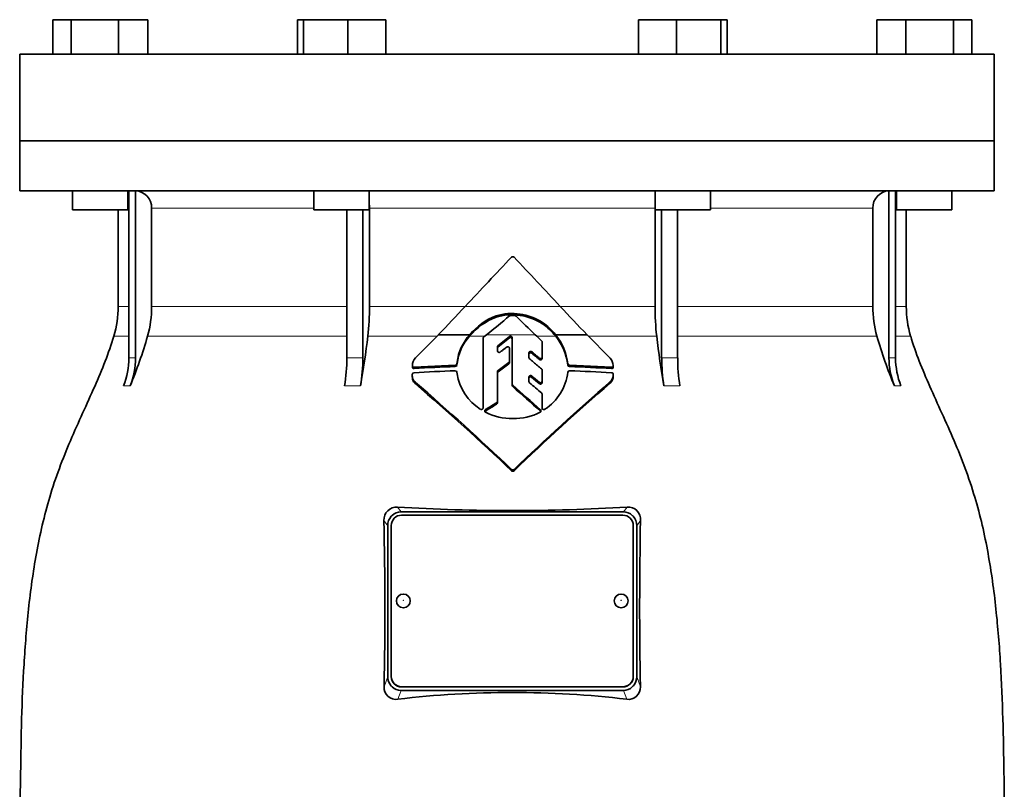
# Model space of a CAD drawing. Header units: millimetres. Extents: x 424 to 1298, y -2735 to 1993.
# Tile 23 of 24: x 922 to 1207, y 1262 to 1485. Entities that reach past the tile are written whole.
import ezdxf

# ---------------------------------------------------------------- set-up
doc = ezdxf.new("R2010")
doc.units = ezdxf.units.MM
doc.layers.add('VSI344-454_FLANG', color=7, linetype='Continuous')
doc.layers.add('VSI344-454_TESTA', color=7, linetype='Continuous')

# ---------------------------------------------------------------- blocks, each defined once
blk = doc.blocks.new('SE3')
at = {"layer": 'VSI344-454_FLANG', "color": 7, "linetype": 'Continuous', "lineweight": 35}
for p, q in [((932.07, 1484.95), (932.07, 1474.95)), ((932.07, 1484.95), (937.37, 1484.95)), ((937.37, 1484.95), (937.37, 1474.95)), ((937.37, 1484.95), (951.11, 1484.95)), ((951.11, 1484.95), (951.11, 1474.95)), ((951.11, 1484.95), (959.54, 1484.95)), ((959.54, 1484.95), (959.54, 1474.95)), ((1002.82, 1484.95), (1002.82, 1474.95)), ((1002.82, 1484.95), (1004.62, 1484.95)), ((1004.62, 1484.95), (1004.62, 1474.95)), ((1004.62, 1484.95), (1017.43, 1484.95)), ((1017.43, 1484.95), (1017.43, 1474.95)), ((1017.43, 1484.95), (1028.42, 1484.95)), ((1028.42, 1484.95), (1028.42, 1474.95)), ((1101.55, 1484.95), (1101.55, 1474.95)), ((1101.55, 1484.95), (1112.54, 1484.95)), ((1112.54, 1484.95), (1112.54, 1474.95)), ((1112.54, 1484.95), (1125.34, 1484.95)), ((1125.34, 1484.95), (1125.34, 1474.95)), ((1125.34, 1484.95), (1127.15, 1484.95)), ((1127.15, 1484.95), (1127.15, 1474.95)), ((1170.43, 1484.95), (1170.43, 1474.95)), ((1170.43, 1484.95), (1178.86, 1484.95)), ((1178.86, 1484.95), (1178.86, 1474.95)), ((1178.86, 1484.95), (1192.6, 1484.95)), ((1192.6, 1484.95), (1192.6, 1474.95)), ((1192.6, 1484.95), (1197.9, 1484.95)), ((1197.9, 1484.95), (1197.9, 1474.95)), ((922.48, 1474.95), (1204.43, 1474.95)), ((922.48, 1474.95), (922.48, 1449.95)), ((1204.43, 1474.95), (1204.43, 1449.95)), ((1204.43, 1449.95), (922.48, 1449.95))]:
    blk.add_line(p, q, dxfattribs=at)
at = {"layer": 'VSI344-454_TESTA', "color": 7, "linetype": 'Continuous', "lineweight": 35}
for p, q in [((922.48, 1449.95), (1204.43, 1449.95)), ((922.48, 1449.95), (922.48, 1435.45)), ((1204.43, 1435.45), (1204.43, 1449.95)), ((1204.43, 1435.45), (922.48, 1435.45)), ((937.8, 1435.45), (937.8, 1429.95)), ((953.8, 1429.95), (953.8, 1435.45)), ((954.09, 1435.45), (954.09, 1387.1)), ((956, 1435.45), (956, 1387.1)), ((1007.62, 1435.45), (1007.62, 1429.95)), ((1023.62, 1429.95), (1023.62, 1435.45)), ((1106.35, 1435.45), (1106.35, 1429.95)), ((1122.35, 1429.95), (1122.35, 1435.45)), ((1173.97, 1435.45), (1173.97, 1387.1)), ((1175.88, 1435.45), (1175.88, 1387.1)), ((1176.16, 1435.45), (1176.16, 1429.95)), ((1192.16, 1429.95), (1192.16, 1435.45)), ((960.64, 1430.45), (960.64, 1402.02)), ((1023.68, 1430.45), (1023.68, 1402.02)), ((1106.29, 1430.45), (1106.29, 1402.02)), ((1169.32, 1430.45), (1169.32, 1402.02)), ((953.8, 1429.95), (937.8, 1429.95)), ((950.98, 1429.95), (950.98, 1402.02)), ((1007.62, 1429.95), (1023.62, 1429.95)), ((1017.13, 1429.95), (1017.13, 1387.1)), ((1021.76, 1429.95), (1021.75, 1387.1)), ((1106.35, 1429.95), (1122.35, 1429.95)), ((1108.21, 1429.95), (1108.21, 1387.1)), ((1112.83, 1429.95), (1112.83, 1387.1)), ((1176.16, 1429.95), (1192.16, 1429.95)), ((1178.98, 1402.02), (1178.98, 1429.95)), ((1060.29, 1398.9), (1060.29, 1399.3)), ((1073.75, 1396.97), (1073.75, 1397.36)), ((1036.95, 1387.11), (1043.6, 1393.84)), ((1043.6, 1393.84), (1052.69, 1393.84)), ((1056.73, 1393.18), (1057.54, 1393.84)), ((1064.16, 1393.3), (1060.85, 1390.61)), ((1077.52, 1393.84), (1086.63, 1393.84)), ((1086.63, 1393.84), (1093.31, 1387.08)), ((1056.55, 1372.68), (1056.55, 1392.81)), ((1060.68, 1390.24), (1060.68, 1389.18)), ((1060.85, 1390.22), (1064.16, 1392.91)), ((1064.98, 1379.54), (1064.98, 1392.94)), ((1073.64, 1391.7), (1073.64, 1387.4)), ((1064.2, 1389.88), (1064.2, 1386.2)), ((1069.8, 1388.54), (1069.8, 1387.22)), ((1073.64, 1387.4), (1073.64, 1387.01)), ((1036.1, 1384.89), (1036.1, 1384.48)), ((1048.5, 1385), (1036.6, 1384.45)), ((1049.03, 1385.89), (1048.99, 1385.46)), ((1048.99, 1385.07), (1049.03, 1385.5)), ((1048.99, 1385.46), (1048.99, 1385.07)), ((1049.03, 1385.5), (1049.03, 1385.89)), ((1064.2, 1386.2), (1064.2, 1385.81)), ((1081.05, 1385.42), (1081.05, 1385.03)), ((1093.72, 1384.43), (1081.55, 1384.99)), ((1036.06, 1382.35), (1036.06, 1381.95)), ((1048.99, 1382.97), (1049.03, 1382.55)), ((1060.68, 1383.15), (1060.68, 1374.55)), ((1069.8, 1381.55), (1069.8, 1380.26)), ((1073.64, 1383.6), (1073.64, 1380.4)), ((1094.22, 1381.93), (1094.22, 1382.35)), ((1036.98, 1379.65), (1036.98, 1380.06)), ((1064.98, 1379.54), (1064.98, 1379.15)), ((1073.64, 1380.4), (1073.64, 1380.01)), ((1093.31, 1379.85), (1093.31, 1380.25)), ((1073.64, 1376.63), (1073.63, 1372.63)), ((1073.63, 1372.63), (1073.64, 1376.23)), ((1073.64, 1376.63), (1073.64, 1376.23)), ((1060.68, 1374.55), (1060.68, 1374.16)), ((1073.63, 1372.23), (1073.63, 1372.63)), ((1032.8, 1342.57), (1097.16, 1342.57)), ((1030.24, 1341.56), (1029.98, 1341.3)), ((1096.98, 1341.62), (1032.98, 1341.62)), ((1099.98, 1341.3), (1099.73, 1341.56)), ((1028.98, 1338.59), (1028.98, 1294.93)), ((1029.98, 1338.65), (1029.98, 1294.98)), ((1099.98, 1294.98), (1099.98, 1338.65)), ((1100.98, 1338.59), (1100.98, 1294.93)), ((1029.98, 1294.91), (1029.98, 1294.98)), ((1099.98, 1294.98), (1099.98, 1294.91)), ((1029.98, 1292.22), (1030.26, 1291.94)), ((1032.8, 1290.95), (1097.16, 1290.95)), ((1032.98, 1292), (1096.98, 1292)), ((1032.98, 1291.94), (1096.98, 1291.94)), ((1099.71, 1291.94), (1099.98, 1292.22))]:
    blk.add_line(p, q, dxfattribs=at)
at = {"layer": 'VSI344-454_TESTA', "color": 4, "linetype": 'Continuous', "lineweight": 9}
for p, q in [((953.95, 1430.45), (953.8, 1430.45)), ((1007.62, 1430.45), (960.64, 1430.45)), ((1106.29, 1430.45), (1023.68, 1430.45)), ((1169.32, 1430.45), (1122.35, 1430.45)), ((1175.94, 1430.45), (1176.16, 1430.45)), ((953.95, 1402.02), (950.98, 1402.02)), ((960.64, 1402.02), (1017.13, 1402.02)), ((1023.68, 1402.02), (1051.34, 1402.02)), ((1051.4, 1402.02), (1078.84, 1402.02)), ((1106.29, 1402.02), (1079.04, 1402.02)), ((1169.32, 1402.02), (1112.83, 1402.02)), ((1178.98, 1402.02), (1175.94, 1402.02)), ((949.72, 1393.41), (953.96, 1393.41)), ((959.48, 1393.41), (1017.13, 1393.41)), ((1023.19, 1393.41), (1043.17, 1393.41)), ((1052.65, 1393.41), (1057.01, 1393.41)), ((1071.62, 1393.84), (1057.54, 1393.84)), ((1064.16, 1392.91), (1064.16, 1393.3)), ((1072.07, 1393.41), (1077.55, 1393.41)), ((1087.06, 1393.41), (1106.77, 1393.41)), ((1112.86, 1393.41), (1170.49, 1393.41)), ((1175.91, 1393.41), (1180.25, 1393.41)), ((1060.85, 1390.22), (1060.85, 1390.61)), ((1070.63, 1388.5), (1070.63, 1388.89)), ((954.09, 1387.1), (956, 1387.1)), ((1036.6, 1384.45), (1036.6, 1384.05)), ((1048.5, 1385), (1048.5, 1384.61)), ((1064.01, 1385.83), (1064.01, 1385.44)), ((1072.81, 1387.06), (1072.81, 1386.67)), ((1081.55, 1384.99), (1081.55, 1384.6)), ((1093.72, 1384.43), (1093.72, 1384.03)), ((1108.21, 1387.1), (1112.83, 1387.1)), ((1060.87, 1383.12), (1060.87, 1383.52)), ((1070.63, 1381.5), (1070.63, 1381.89)), ((1094.22, 1382.29), (1094.22, 1381.89)), ((952.52, 1379.04), (954.43, 1379.04)), ((1016.49, 1379.04), (1021.11, 1379.04)), ((1065.14, 1379.21), (1065.14, 1378.81)), ((1072.8, 1380.07), (1072.8, 1379.68)), ((1108.86, 1379.04), (1113.48, 1379.04)), ((1175.53, 1379.04), (1177.45, 1379.04)), ((1060.45, 1374.17), (1060.45, 1373.77)), ((1057.23, 1371.76), (1057.23, 1372.16)), ((1073.14, 1371.72), (1073.14, 1372.12)), ((1064.78, 1354.88), (1064.78, 1354.49)), ((1065.5, 1354.88), (1065.5, 1354.49)), ((1032.8, 1342.57), (1031.78, 1343.96)), ((1098.19, 1343.96), (1097.16, 1342.57)), ((1028.98, 1338.59), (1027.87, 1340.1)), ((1102.1, 1340.1), (1100.98, 1338.59)), ((1027.92, 1292.02), (1028.98, 1294.93)), ((1100.98, 1294.93), (1102.05, 1292.02)), ((1031.87, 1288.39), (1032.8, 1290.95)), ((1032.98, 1292), (1032.98, 1291.94)), ((1096.98, 1291.94), (1096.98, 1292)), ((1097.16, 1290.95), (1098.1, 1288.39))]:
    blk.add_line(p, q, dxfattribs=at)
at = {"layer": 'VSI344-454_TESTA', "color": 7, "linetype": 'Continuous', "lineweight": 35}
for centre, radius, start, end in [((955.8, 1430.61), 4.84, 358.0864, 87.5783), ((1174.15, 1430.63), 4.83, 92.2938, 182.0417), ((1949.82, 570.49), 1224.17, 136.29971, 137.21395), ((1065.14, 1415.91), 0.489, 43.2341, 136.5925), ((96.01, 493.74), 1338.26, 42.74253, 43.57762), ((920.98, 1402.02), 30, 343.3164, 0), ((928.34, 1402.01), 32.31, 344.5527, 0.0141), ((947.72, 1401.96), 75.96, 353.5325, 0.0426), ((774.93, 1657.88), 376.69, 315.4973, 317.2171), ((1349.3, 1651.94), 368.25, 222.7401, 224.4986), ((1182.25, 1401.96), 75.96, 179.9574, 186.4675), ((1201.63, 1402.01), 32.31, 179.9859, 195.4473), ((1208.98, 1402.02), 30, 180, 196.6836), ((1066.91, 1381.64), 18.48, 110.9899, 140.4801), ((1066.98, 1381.95), 18.59, 111.0933, 140.2533), ((734.03, 1795.97), 516.11, 308.8162, 309.7662), ((1064.94, 1383.91), 16.07, 56.7728, 106.8287), ((1064.93, 1383.41), 16.17, 56.9498, 106.6736), ((1064.48, 1398.87), 0.498, 90.116, 129.8281), ((1064.98, 957.08), 442.29, 89.8969, 90.0647), ((1065.78, 1398.87), 0.498, 44.871, 89.848), ((1345.32, 1678.25), 394.72, 224.9836, 226.1002), ((1063.42, 1382.5), 18.09, 38.8127, 55.2141), ((1063.46, 1382.14), 18.05, 38.6324, 55.2386), ((834.14, 1429.33), 130.38, 337.3112, 344.0048), ((751.63, 1425.56), 273.46, 350.2065, 353.248), ((1063.45, 1384.06), 14.54, 137.7436, 172.7611), ((1063.37, 1383.7), 14.46, 137.8419, 172.8705), ((1057.03, 1392.81), 0.479, 128.2558, 179.5386), ((1064.48, 1392.92), 0.502, 2.4733, 129.9038), ((1064.48, 1392.53), 0.502, 2.3329, 130.0375), ((2806.64, 3197.36), 2502.6, 226.10905, 226.16834), ((1064.55, 1383.44), 16.62, 6.8433, 38.706), ((1064.54, 1383.05), 16.63, 6.8354, 38.5196), ((1378.41, 1425.57), 273.53, 186.7524, 189.7931), ((1295.85, 1429.34), 130.4, 195.9961, 202.6884), ((1061.14, 1390.24), 0.468, 128.5576, 179.6064), ((1061.14, 1389.85), 0.469, 128.6077, 179.572), ((1073.16, 1391.7), 0.473, 0.3586, 46.6648), ((932.63, 1387.09), 21.46, 337.9866, 0.0449), ((934.54, 1387.08), 21.45, 337.9857, 0.046), ((968.04, 1386.99), 49.09, 350.6803, 0.1266), ((972.66, 1386.99), 49.09, 350.6803, 0.1266), ((1039.53, 1384.85), 3.43, 138.7316, 178.6161), ((1036.55, 1384.5), 0.448, 175.6691, 276.5801), ((1064.44, 914.79), 470.09, 91.9427, 93.3945), ((1048.49, 1385.51), 0.506, 270.5483, 354.6102), ((1048.49, 1385.11), 0.507, 270.6609, 354.5421), ((2372.9, -395.64), 2210.62, 126.30562, 126.4067), ((2343.46, -355.29), 2160.36, 126.31628, 126.41973), ((1063.74, 1386.2), 0.459, 305.5937, 359.4901), ((1063.74, 1385.81), 0.458, 305.5435, 359.5575), ((1070.26, 1387.22), 0.463, 180.4767, 230.9298), ((1081.56, 1385.5), 0.507, 188.7584, 269.4716), ((1081.56, 1385.11), 0.51, 188.9451, 269.2296), ((1065.55, 915.13), 469.75, 86.562, 88.0476), ((1090.27, 1384.53), 3.97, 5.4873, 39.986), ((1093.77, 1384.47), 0.448, 263.43, 5.2148), ((1157.31, 1386.99), 49.09, 179.8733, 189.3197), ((1161.92, 1386.99), 49.08, 179.8725, 189.3205), ((1195.43, 1387.09), 21.46, 179.9556, 202.013), ((1197.34, 1387.09), 21.46, 179.9556, 202.013), ((1036.58, 1382.33), 0.518, 91.9096, 177.8945), ((1064.45, 902.83), 480.83, 91.9014, 93.3255), ((1048.53, 1382.93), 0.467, 5.1723, 94.1371), ((1063.52, 1384.73), 14.66, 188.553, 237.985), ((1061.13, 1383.14), 0.458, 125.5419, 179.4409), ((-576.37, -587.4), 2567.24, 50.02952, 50.09275), ((1073.18, 1383.6), 0.461, 0.5567, 51.0203), ((1066.19, 1384.74), 14.97, 303.4384, 353.3535), ((1081.52, 1382.93), 0.469, 85.8915, 171.1298), ((1065.18, 903.05), 480.63, 86.5956, 88.048), ((1091.1, 1382.47), 3.13, 314.9674, 356.787), ((1091.11, 1382.06), 3.11, 314.8359, 356.9135), ((1093.71, 1382.32), 0.514, 357.2607, 88.2379), ((526.03, 787.77), 782.22, 46.46834, 49.21651), ((524.55, 785.45), 784.63, 46.48737, 49.22646), ((1065.43, 1379.55), 0.447, 180.3999, 229.3225), ((1065.43, 1379.15), 0.447, 180.4407, 229.2696), ((17.44, 188.46), 1586.05, 48.27022, 48.65653), ((8.91, 178.72), 1598.7, 48.26497, 48.64826), ((1671.89, 718.26), 879.2, 131.15379, 133.60753), ((1669.72, 719.92), 876.22, 131.1353, 133.59682), ((1070.25, 1380.26), 0.454, 180.5627, 230.8261), ((-165.23, -97.04), 1925.39, 49.95767, 50.09366), ((-556.92, -563.61), 2536.21, 50.01525, 50.07927), ((1073.18, 1376.62), 0.454, 0.5675, 50.799), ((1525.69, 625.7), 881.28, 121.86478, 122.11145), ((1525.08, 626.47), 879.96, 121.87079, 122.11786), ((1060.22, 1374.56), 0.458, 300.7935, 359.1196), ((1060.22, 1374.17), 0.456, 300.6949, 359.2249), ((1057.45, 1371.77), 0.443, 119.7153, 243.0028), ((1064.72, 1386.07), 16.48, 243.059, 271.4533), ((1065.58, 1386.04), 16.45, 268.4809, 297.0648), ((1072.86, 1371.78), 0.439, 297.2896, 49.7417), ((1065.14, 1355.26), 0.521, 227.0655, 313.0257), ((1065.14, 1354.87), 0.522, 227.085, 313.0059), ((1031.48, 1340.36), 3.61, 85.2037, 184.0495), ((1032.73, 1338.96), 3.6, 88.8666, 133.7989), ((1064.98, 1882.99), 540.05, 266.4748, 273.5252), ((1097.23, 1338.96), 3.6, 46.2021, 91.1391), ((1098.49, 1340.36), 3.62, 355.9861, 94.7607), ((-238.14, 1314.72), 1266.26, 358.97268, 1.14861), ((1032.95, 1338.67), 3.97, 138.3989, 181.0837), ((1097.02, 1338.67), 3.97, 358.9215, 41.597), ((2379.29, 1314.71), 1277.45, 178.86092, 181.01779), ((1032.95, 1294.85), 3.97, 178.9212, 221.5981), ((1097.02, 1294.85), 3.97, 318.3953, 1.0849), ((1031.34, 1291.78), 3.43, 175.966, 278.864), ((1032.73, 1294.55), 3.6, 226.6023, 271.1407), ((1097.23, 1294.55), 3.6, 268.8649, 313.3954), ((1098.63, 1291.77), 3.43, 261.0957, 4.0742), ((1064.98, 1008.99), 281.36, 83.2408, 96.7592)]:
    blk.add_arc(centre, radius, start, end, dxfattribs=at)
at = {"layer": 'VSI344-454_TESTA', "color": 4, "linetype": 'Continuous', "lineweight": 9}
for centre, radius, start, end in [((1019.44, 1336.18), 50.98, 87.4032, 92.5969), ((1174.93, 1378.39), 8.76, 83.7304, 96.2703)]:
    blk.add_arc(centre, radius, start, end, dxfattribs=at)
at = {"layer": 'VSI344-454_TESTA', "color": 7, "linetype": 'Continuous', "lineweight": 35}
for centre, major_axis, start_param, end_param in [((1032.98, 1338.65), (3, 0), 1.570796, 3.141593), ((1096.98, 1338.65), (3, 0), 0, 1.570796), ((1032.98, 1294.98), (-3, 0), 0, 1.570796), ((1032.98, 1294.91), (3, 0), 3.141593, 4.712389), ((1096.98, 1294.98), (-3, 0), 1.570796, 3.141593), ((1096.98, 1294.91), (3, 0), 4.712389, 6.283185)]:
    blk.add_ellipse(centre, major_axis=major_axis, ratio=0.992546, start_param=start_param, end_param=end_param, dxfattribs=at)
for centre in [(1033.48, 1316.81), (1096.48, 1316.81)]:
    blk.add_ellipse(centre, major_axis=(2, 0), ratio=0.992546, dxfattribs=at)
at = {"layer": 'VSI344-454_TESTA', "color": 4, "linetype": 'Continuous', "lineweight": 9}
for centre in [(1033.48, 1316.99), (1096.48, 1316.99)]:
    blk.add_ellipse(centre, major_axis=(-0.0635, 0), ratio=0.992546, dxfattribs=at)
at = {"layer": 'VSI344-454_TESTA', "color": 7, "linetype": 'Continuous', "lineweight": 35}
for points, degree in [([(1023.68, 1430.45), (1023.68, 1430.87), (1023.65, 1431.28)], 2), ([(1106.32, 1431.28), (1106.29, 1430.87), (1106.29, 1430.45)], 2), ([(1061.49, 1388.81), (1061.7, 1388.97), (1062.12, 1389.29), (1062.75, 1389.77), (1063.18, 1390.09), (1063.39, 1390.25)], 3), ([(1072.81, 1387.06), (1072.57, 1387.27), (1072.09, 1387.67), (1071.36, 1388.28), (1070.87, 1388.68), (1070.63, 1388.89)], 3), ([(1070.63, 1388.5), (1070.87, 1388.29), (1071.36, 1387.89), (1072.09, 1387.28), (1072.57, 1386.87), (1072.81, 1386.67)], 3), ([(1069.97, 1386.86), (1070.36, 1386.54), (1071.15, 1385.89), (1072.31, 1384.92), (1073.08, 1384.28), (1073.47, 1383.96)], 3)]:
    blk.add_open_spline(points, degree=degree, dxfattribs=at)
for points, knots in [([(949.72, 1393.41), (948.26, 1388.54), (944.3, 1378.7), (937.04, 1363.54), (930.86, 1347.18), (927.11, 1330.66), (924.89, 1314.51), (923.64, 1298.54), (922.97, 1282.66), (922.77, 1268.89), (922.63, 1260.34), (922.63, 1256.99)], [0, 0, 0, 0, 0.117079, 0.240569, 0.360617, 0.476421, 0.590288, 0.703407, 0.816259, 0.929029, 1, 1, 1, 1]), ([(1180.25, 1393.41), (1181.7, 1388.54), (1185.66, 1378.7), (1192.93, 1363.54), (1199.11, 1347.18), (1202.86, 1330.66), (1205.07, 1314.51), (1206.33, 1298.54), (1206.99, 1282.66), (1207.2, 1268.89), (1207.34, 1260.34), (1207.34, 1256.99)], [0, 0, 0, 0, 0.117079, 0.240569, 0.360617, 0.476421, 0.590288, 0.703407, 0.816259, 0.929029, 1, 1, 1, 1]), ([(1064.2, 1389.88), (1064.2, 1389.9), (1064.2, 1389.95), (1064.18, 1390.03), (1064.13, 1390.14), (1064.04, 1390.24), (1063.92, 1390.31), (1063.79, 1390.35), (1063.64, 1390.36), (1063.53, 1390.33), (1063.45, 1390.29), (1063.41, 1390.26), (1063.39, 1390.25)], [0, 0, 0, 0, 0.062709, 0.125843, 0.25116, 0.376322, 0.501352, 0.626278, 0.751007, 0.875429, 0.937895, 1, 1, 1, 1]), ([(1061.49, 1388.81), (1061.45, 1388.79), (1061.37, 1388.74), (1061.19, 1388.7), (1060.95, 1388.73), (1060.77, 1388.89), (1060.69, 1389.05), (1060.68, 1389.13), (1060.68, 1389.18)], [0, 0, 0, 0, 0.124721, 0.24865, 0.50038, 0.748839, 0.874692, 1, 1, 1, 1]), ([(1069.8, 1388.54), (1069.8, 1388.56), (1069.8, 1388.61), (1069.82, 1388.67), (1069.84, 1388.73), (1069.89, 1388.81), (1069.97, 1388.9), (1070.09, 1388.97), (1070.23, 1389.01), (1070.37, 1389.01), (1070.52, 1388.97), (1070.59, 1388.91), (1070.63, 1388.89)], [0, 0, 0, 0, 0.062966, 0.124796, 0.186784, 0.250209, 0.375117, 0.49931, 0.626183, 0.752696, 0.875851, 1, 1, 1, 1]), ([(1070.63, 1388.5), (1070.59, 1388.52), (1070.51, 1388.58), (1070.38, 1388.62), (1070.23, 1388.62), (1070.09, 1388.58), (1069.97, 1388.51), (1069.88, 1388.41), (1069.81, 1388.28), (1069.8, 1388.19), (1069.8, 1388.15)], [0, 0, 0, 0, 0.123418, 0.247219, 0.371562, 0.496484, 0.622082, 0.748008, 0.873941, 1, 1, 1, 1]), ([(1072.81, 1387.06), (1072.83, 1387.05), (1072.86, 1387.02), (1072.93, 1386.99), (1072.99, 1386.96), (1073.09, 1386.94), (1073.21, 1386.94), (1073.35, 1386.98), (1073.47, 1387.05), (1073.56, 1387.15), (1073.63, 1387.27), (1073.63, 1387.36), (1073.64, 1387.4)], [0, 0, 0, 0, 0.063279, 0.124964, 0.186389, 0.248902, 0.37582, 0.50344, 0.627237, 0.751955, 0.876448, 1, 1, 1, 1]), ([(1036.1, 1384.93), (1036.1, 1384.91), (1036.1, 1384.87), (1036.11, 1384.8), (1036.12, 1384.74), (1036.15, 1384.69), (1036.18, 1384.63), (1036.24, 1384.57), (1036.33, 1384.5), (1036.46, 1384.46), (1036.55, 1384.46), (1036.6, 1384.45)], [0, 0, 0, 0, 0.084422, 0.165946, 0.246194, 0.32687, 0.409652, 0.496096, 0.666594, 0.830213, 1, 1, 1, 1]), ([(1073.64, 1387.01), (1073.64, 1386.99), (1073.63, 1386.95), (1073.62, 1386.88), (1073.59, 1386.82), (1073.55, 1386.74), (1073.47, 1386.65), (1073.34, 1386.58), (1073.21, 1386.55), (1073.06, 1386.55), (1072.92, 1386.59), (1072.85, 1386.65), (1072.81, 1386.67)], [0, 0, 0, 0, 0.063537, 0.125825, 0.188182, 0.251924, 0.377776, 0.503386, 0.628653, 0.753807, 0.876773, 1, 1, 1, 1]), ([(1093.72, 1384.43), (1093.74, 1384.43), (1093.79, 1384.43), (1093.86, 1384.44), (1093.92, 1384.45), (1093.99, 1384.48), (1094.04, 1384.52), (1094.11, 1384.57), (1094.18, 1384.66), (1094.22, 1384.78), (1094.22, 1384.87), (1094.22, 1384.91)], [0, 0, 0, 0, 0.086868, 0.170562, 0.252673, 0.334884, 0.418871, 0.50621, 0.674735, 0.834793, 1, 1, 1, 1]), ([(1036.97, 1380.06), (1036.89, 1380.13), (1036.74, 1380.28), (1036.53, 1380.51), (1036.35, 1380.77), (1036.21, 1381.05), (1036.13, 1381.36), (1036.07, 1381.79), (1036.06, 1382.13), (1036.06, 1382.35)], [0, 0, 0, 0, 0.128357, 0.246909, 0.365609, 0.495543, 0.61697, 0.739244, 1, 1, 1, 1]), ([(1036.06, 1381.95), (1036.06, 1381.73), (1036.07, 1381.4), (1036.12, 1380.97), (1036.21, 1380.66), (1036.34, 1380.37), (1036.53, 1380.12), (1036.74, 1379.88), (1036.89, 1379.73), (1036.97, 1379.65)], [0, 0, 0, 0, 0.250714, 0.376483, 0.500876, 0.63115, 0.749361, 0.8697, 1, 1, 1, 1]), ([(1069.8, 1381.55), (1069.8, 1381.57), (1069.8, 1381.62), (1069.82, 1381.68), (1069.84, 1381.75), (1069.89, 1381.82), (1069.97, 1381.91), (1070.09, 1381.98), (1070.23, 1382.01), (1070.38, 1382.01), (1070.52, 1381.97), (1070.59, 1381.92), (1070.63, 1381.89)], [0, 0, 0, 0, 0.06381, 0.126263, 0.188678, 0.252375, 0.378548, 0.504124, 0.629235, 0.754264, 0.876896, 1, 1, 1, 1]), ([(1070.63, 1381.5), (1070.61, 1381.51), (1070.58, 1381.54), (1070.52, 1381.57), (1070.45, 1381.6), (1070.36, 1381.62), (1070.24, 1381.62), (1070.1, 1381.59), (1069.97, 1381.52), (1069.88, 1381.42), (1069.81, 1381.29), (1069.8, 1381.2), (1069.8, 1381.16)], [0, 0, 0, 0, 0.062292, 0.12332, 0.184393, 0.246815, 0.370716, 0.494682, 0.620815, 0.747336, 0.873365, 1, 1, 1, 1]), ([(1072.8, 1380.07), (1072.84, 1380.04), (1072.92, 1379.99), (1073.1, 1379.94), (1073.35, 1379.96), (1073.54, 1380.11), (1073.63, 1380.27), (1073.63, 1380.36), (1073.64, 1380.4)], [0, 0, 0, 0, 0.123664, 0.246411, 0.497463, 0.746927, 0.873761, 1, 1, 1, 1]), ([(1073.64, 1380.01), (1073.63, 1379.97), (1073.63, 1379.88), (1073.54, 1379.72), (1073.35, 1379.57), (1073.1, 1379.54), (1072.92, 1379.6), (1072.84, 1379.65), (1072.8, 1379.68)], [0, 0, 0, 0, 0.127243, 0.254682, 0.505613, 0.753949, 0.876785, 1, 1, 1, 1]), ([(1056.55, 1372.68), (1056.55, 1372.66), (1056.54, 1372.62), (1056.53, 1372.55), (1056.51, 1372.49), (1056.46, 1372.42), (1056.39, 1372.33), (1056.27, 1372.26), (1056.14, 1372.21), (1056, 1372.21), (1055.86, 1372.23), (1055.79, 1372.28), (1055.75, 1372.3)], [0, 0, 0, 0, 0.063465, 0.12566, 0.187794, 0.251081, 0.375353, 0.499064, 0.623924, 0.748961, 0.873998, 1, 1, 1, 1]), ([(1074.44, 1372.25), (1074.42, 1372.24), (1074.38, 1372.21), (1074.29, 1372.18), (1074.18, 1372.15), (1074.04, 1372.16), (1073.91, 1372.21), (1073.8, 1372.28), (1073.71, 1372.38), (1073.66, 1372.48), (1073.64, 1372.56), (1073.64, 1372.61), (1073.63, 1372.63)], [0, 0, 0, 0, 0.063173, 0.126669, 0.25139, 0.374624, 0.497229, 0.620048, 0.744161, 0.870712, 0.935536, 1, 1, 1, 1])]:
    blk.add_open_spline(points, degree=3, knots=knots, dxfattribs=at)

msp = doc.modelspace()

# ---------------------------------------------------------------- block references
msp.add_blockref('SE3', (0, 0))

doc.saveas('drawing.dxf')
